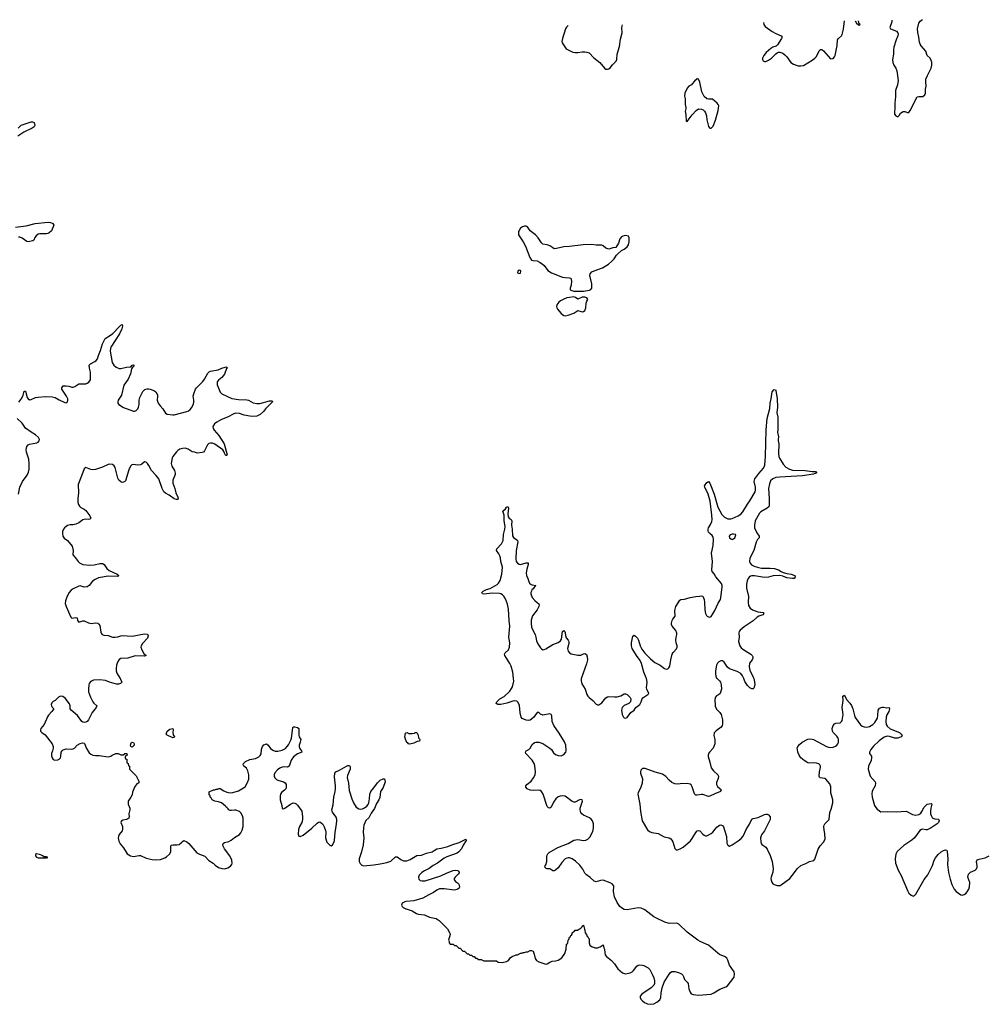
# Model space of a CAD drawing. Header units: inches. Extents: x 2323336 to 2565056, y 902223 to 1020938.
# Tile 2 of 43: x 2334488 to 2348274, y 1005354 to 1019400. Entities that reach past the tile are written whole.
import ezdxf

# ---------------------------------------------------------------- set-up
doc = ezdxf.new("R2010")
doc.units = ezdxf.units.IN
doc.header["$MEASUREMENT"] = 0
for name, color, linetype in [('C3030', 7, 'Continuous'), ('C3031', 7, 'Continuous'), ('C3040', 7, 'Continuous'), ('C3041', 7, 'Continuous')]:
    doc.layers.add(name, color=color, linetype=linetype)

msp = doc.modelspace()

# ---------------------------------------------------------------- linework, layer by layer
at = {"layer": 'C3030', "color": 6, "elevation": 200}
for points in [[(2335920, 1010000), (2335926, 1009990), (2335943, 1009950), (2335928, 1009932), (2335898, 1009922), (2335870, 1009922), (2335770, 1009950), (2335710, 1009973), (2335630, 1009984), (2335541, 1009979), (2335510, 1009966), (2335492, 1009950), (2335478, 1009930), (2335472, 1009910), (2335468, 1009850), (2335471, 1009810), (2335497, 1009737), (2335531, 1009670), (2335548, 1009648), (2335587, 1009610), (2335580, 1009590), (2335524, 1009516), (2335468, 1009410), (2335450, 1009390), (2335430, 1009377), (2335410, 1009373), (2335390, 1009378), (2335376, 1009390), (2335313, 1009473), (2335222, 1009550), (2335209, 1009570), (2335208, 1009610), (2335200, 1009640), (2335139, 1009719), (2335104, 1009744), (2335070, 1009748), (2335043, 1009737), (2334993, 1009690), (2334965, 1009675), (2334946, 1009654), (2334938, 1009630), (2334941, 1009610), (2334952, 1009592), (2334975, 1009570), (2334948, 1009530), (2334899, 1009481), (2334883, 1009457), (2334836, 1009344), (2334792, 1009290), (2334785, 1009270), (2334787, 1009250), (2334806, 1009230), (2334850, 1009199), (2334951, 1009070), (2334966, 1009030), (2334966, 1009010), (2334958, 1008970), (2334942, 1008930), (2334940, 1008900), (2334950, 1008871), (2334968, 1008848), (2334990, 1008839), (2335030, 1008841), (2335051, 1008849), (2335070, 1008868), (2335076, 1008890), (2335082, 1008950), (2335092, 1008970), (2335110, 1008986), (2335150, 1008997), (2335230, 1008992), (2335250, 1008997), (2335270, 1009010), (2335310, 1009052), (2335350, 1009075), (2335383, 1009083), (2335410, 1009079), (2335414, 1009074), (2335443, 1009003), (2335463, 1008963), (2335480, 1008940), (2335502, 1008922), (2335530, 1008909), (2335570, 1008903), (2335623, 1008903), (2335750, 1008884), (2335786, 1008894), (2335809, 1008910), (2335858, 1008930), (2335892, 1008930), (2335930, 1008911), (2335965, 1008915), (2335990, 1008931), (2336014, 1008930), (2336022, 1008910), (2335994, 1008890), (2335994, 1008870), (2335998, 1008858), (2336014, 1008850), (2336014, 1008810), (2336018, 1008798), (2336034, 1008790), (2336038, 1008758), (2336054, 1008750), (2336054, 1008710), (2336150, 1008614), (2336192, 1008530), (2336176, 1008510), (2336160, 1008500), (2336127, 1008453), (2336098, 1008382), (2336090, 1008343), (2336075, 1008310), (2336034, 1008250), (2336034, 1008210), (2336060, 1008150), (2336061, 1008130), (2336047, 1008070), (2336050, 1008029), (2336044, 1008010), (2336030, 1008000), (2336010, 1007991), (2335958, 1007982), (2335945, 1007975), (2335937, 1007963), (2335933, 1007950), (2335953, 1007890), (2335955, 1007850), (2335949, 1007830), (2335905, 1007775), (2335896, 1007750), (2335895, 1007730), (2335902, 1007682), (2335922, 1007642), (2335970, 1007587), (2336005, 1007525), (2336023, 1007503), (2336070, 1007472), (2336110, 1007461), (2336190, 1007477), (2336210, 1007477), (2336290, 1007439), (2336378, 1007418), (2336430, 1007414), (2336498, 1007422), (2336557, 1007443), (2336582, 1007458), (2336626, 1007494), (2336644, 1007530), (2336642, 1007590), (2336644, 1007610), (2336650, 1007623), (2336670, 1007631), (2336730, 1007627), (2336765, 1007635), (2336798, 1007662), (2336810, 1007677), (2336830, 1007690), (2336874, 1007670), (2336901, 1007650), (2336986, 1007546), (2337017, 1007517), (2337054, 1007494), (2337130, 1007466), (2337185, 1007405), (2337247, 1007370), (2337277, 1007337), (2337324, 1007304), (2337370, 1007292), (2337410, 1007289), (2337458, 1007302), (2337494, 1007326), (2337513, 1007350), (2337519, 1007370), (2337514, 1007410), (2337483, 1007470), (2337409, 1007570), (2337388, 1007610), (2337385, 1007635), (2337391, 1007650), (2337410, 1007662), (2337470, 1007678), (2337504, 1007696), (2337550, 1007735), (2337622, 1007778), (2337642, 1007798), (2337663, 1007837), (2337675, 1007890), (2337674, 1008010), (2337665, 1008045), (2337644, 1008084), (2337623, 1008103), (2337570, 1008125), (2337550, 1008125), (2337510, 1008117), (2337490, 1008121), (2337470, 1008130), (2337463, 1008143), (2337450, 1008150), (2337443, 1008163), (2337430, 1008170), (2337422, 1008182), (2337366, 1008226), (2337324, 1008244), (2337269, 1008250), (2337234, 1008270), (2337218, 1008298), (2337210, 1008304), (2337198, 1008338), (2337190, 1008344), (2337190, 1008385), (2337250, 1008412), (2337270, 1008412), (2337290, 1008422), (2337310, 1008422), (2337329, 1008431), (2337349, 1008431), (2337398, 1008398), (2337441, 1008381), (2337490, 1008373), (2337530, 1008374), (2337610, 1008400), (2337680, 1008440), (2337703, 1008457), (2337733, 1008507), (2337754, 1008566), (2337758, 1008590), (2337757, 1008630), (2337744, 1008684), (2337721, 1008721), (2337687, 1008750), (2337676, 1008770), (2337682, 1008790), (2337710, 1008816), (2337770, 1008847), (2337850, 1008861), (2337897, 1008883), (2337918, 1008902), (2337931, 1008929), (2337937, 1008990), (2337950, 1009034), (2337970, 1009055), (2338010, 1009071), (2338030, 1009051), (2338063, 1009003), (2338099, 1008979), (2338130, 1008967), (2338170, 1008967), (2338230, 1008981), (2338277, 1009003), (2338322, 1009058), (2338357, 1009123), (2338366, 1009150), (2338384, 1009296), (2338390, 1009313), (2338410, 1009314), (2338450, 1009303), (2338468, 1009288), (2338471, 1009190), (2338476, 1009170), (2338497, 1009130), (2338490, 1009093), (2338474, 1009050), (2338473, 1009030), (2338477, 1009010), (2338506, 1008970), (2338510, 1008950), (2338450, 1008928), (2338395, 1008885), (2338362, 1008838), (2338330, 1008750), (2338310, 1008738), (2338250, 1008742), (2338230, 1008738), (2338198, 1008722), (2338163, 1008697), (2338126, 1008654), (2338118, 1008630), (2338118, 1008610), (2338127, 1008587), (2338150, 1008561), (2338170, 1008551), (2338253, 1008530), (2338275, 1008515), (2338290, 1008490), (2338291, 1008450), (2338282, 1008430), (2338266, 1008410), (2338223, 1008377), (2338208, 1008352), (2338201, 1008330), (2338202, 1008270), (2338226, 1008190), (2338230, 1008146), (2338250, 1008144), (2338270, 1008152), (2338350, 1008211), (2338390, 1008226), (2338410, 1008225), (2338430, 1008215), (2338450, 1008193), (2338512, 1008110), (2338523, 1008030), (2338520, 1007990), (2338511, 1007949), (2338480, 1007890), (2338466, 1007850), (2338461, 1007781), (2338470, 1007754), (2338490, 1007747), (2338530, 1007766), (2338655, 1007865), (2338730, 1007937), (2338750, 1007952), (2338770, 1007958), (2338790, 1007945), (2338810, 1007923), (2338830, 1007888), (2338850, 1007836), (2338855, 1007810), (2338850, 1007730), (2338869, 1007669), (2338910, 1007623), (2338930, 1007617), (2338950, 1007631), (2338970, 1007664), (2338978, 1007690), (2338988, 1007810), (2339003, 1007890), (2339011, 1007970), (2339011, 1007991), (2339002, 1008022), (2338950, 1008096), (2338943, 1008110), (2338940, 1008130), (2338961, 1008199), (2338967, 1008310), (2338988, 1008390), (2338992, 1008428), (2338993, 1008470), (2338979, 1008601), (2338982, 1008650), (2338995, 1008670), (2339050, 1008692), (2339150, 1008753), (2339170, 1008761), (2339190, 1008763), (2339201, 1008741), (2339200, 1008710), (2339164, 1008616), (2339160, 1008590), (2339177, 1008510), (2339186, 1008406), (2339223, 1008283), (2339247, 1008227), (2339286, 1008166), (2339323, 1008143), (2339350, 1008138), (2339378, 1008142), (2339405, 1008155), (2339439, 1008181), (2339457, 1008203), (2339467, 1008230), (2339477, 1008283), (2339480, 1008350), (2339494, 1008390), (2339540, 1008440), (2339590, 1008512), (2339630, 1008550), (2339673, 1008573), (2339690, 1008572), (2339698, 1008550), (2339699, 1008530), (2339670, 1008445), (2339635, 1008390), (2339623, 1008303), (2339611, 1008270), (2339579, 1008221), (2339550, 1008146), (2339500, 1008080), (2339470, 1008016), (2339426, 1007974), (2339398, 1007910), (2339391, 1007870), (2339389, 1007811), (2339395, 1007730), (2339389, 1007630), (2339365, 1007530), (2339331, 1007430), (2339329, 1007410), (2339332, 1007390), (2339344, 1007364), (2339370, 1007338), (2339391, 1007331), (2339537, 1007343), (2339630, 1007356), (2339724, 1007376), (2339782, 1007398), (2339850, 1007459), (2339870, 1007460), (2339922, 1007422), (2339963, 1007403), (2340000, 1007403)], [(2340000, 1009113), (2339990, 1009135), (2339983, 1009170), (2339990, 1009221), (2340000, 1009226)], [(2340000, 1006820), (2339982, 1006818), (2339945, 1006795), (2339935, 1006770), (2339941, 1006750), (2339956, 1006736), (2339996, 1006716), (2340000, 1006715)]]:
    msp.add_lwpolyline(points, dxfattribs=at)
for points in [[(2336670, 1009157), (2336592, 1009192), (2336579, 1009210), (2336592, 1009250), (2336630, 1009277), (2336671, 1009290), (2336677, 1009270), (2336670, 1009230), (2336679, 1009199), (2336696, 1009170), (2336690, 1009161)], [(2336090, 1009022), (2336073, 1009033), (2336069, 1009049), (2336077, 1009083), (2336090, 1009096), (2336110, 1009087), (2336122, 1009070), (2336119, 1009050)], [(2334730, 1007500), (2334716, 1007490), (2334714, 1007470), (2334730, 1007453), (2334750, 1007444), (2334870, 1007446), (2334888, 1007450), (2334870, 1007456), (2334830, 1007459), (2334821, 1007470), (2334773, 1007493)]]:
    msp.add_lwpolyline(points, close=True, dxfattribs=at)
at = {"layer": 'C3031', "color": 6, "elevation": 200}
for points in [[(2334466, 1017854), (2334510, 1017897), (2334650, 1017942), (2334670, 1017943), (2334694, 1017934), (2334703, 1017890), (2334694, 1017870), (2334668, 1017850), (2334545, 1017795), (2334462, 1017738)], [(2334430, 1016442), (2334582, 1016458), (2334710, 1016493), (2334892, 1016512), (2334930, 1016507), (2334950, 1016497), (2334961, 1016490), (2334973, 1016470), (2334940, 1016390), (2334910, 1016359), (2334890, 1016349), (2334870, 1016346), (2334775, 1016345), (2334750, 1016338), (2334722, 1016318), (2334706, 1016294), (2334690, 1016255), (2334674, 1016246), (2334610, 1016233), (2334590, 1016234), (2334525, 1016285), (2334490, 1016297), (2334470, 1016296)], [(2334478, 1013942), (2334517, 1014003), (2334536, 1014044), (2334550, 1014101), (2334570, 1014100), (2334596, 1014010), (2334609, 1013989), (2334630, 1013978), (2334650, 1013980), (2334714, 1014010), (2334750, 1014017), (2334850, 1014023), (2334950, 1014019), (2334992, 1014012), (2335050, 1013975), (2335130, 1013938), (2335150, 1013934), (2335161, 1013939), (2335172, 1013950), (2335176, 1013970), (2335173, 1013990), (2335158, 1014030), (2335091, 1014130), (2335089, 1014150), (2335097, 1014163), (2335110, 1014176), (2335150, 1014178), (2335190, 1014172), (2335230, 1014157), (2335250, 1014157), (2335274, 1014166), (2335330, 1014206), (2335430, 1014207), (2335450, 1014214), (2335472, 1014228), (2335497, 1014263), (2335500, 1014290), (2335498, 1014370), (2335483, 1014430), (2335480, 1014470), (2335498, 1014490), (2335558, 1014522), (2335580, 1014540), (2335596, 1014564), (2335610, 1014610), (2335641, 1014679), (2335670, 1014776), (2335708, 1014852), (2335771, 1014889), (2335817, 1014923), (2335910, 1015025), (2335930, 1015043), (2335950, 1015053), (2335956, 1015030), (2335947, 1014990), (2335910, 1014918), (2335790, 1014730), (2335783, 1014710), (2335780, 1014670), (2335807, 1014510), (2335832, 1014470), (2335864, 1014444), (2335905, 1014425), (2335930, 1014423), (2336010, 1014442), (2336073, 1014447), (2336090, 1014470), (2336110, 1014475), (2336117, 1014470), (2336111, 1014450), (2336099, 1014441), (2336082, 1014418), (2336067, 1014350), (2336037, 1014270), (2335975, 1014185), (2335938, 1014042), (2335895, 1013970), (2335888, 1013950), (2335888, 1013930), (2335903, 1013910), (2335969, 1013869), (2336110, 1013814), (2336130, 1013815), (2336150, 1013825), (2336171, 1013849), (2336182, 1013870), (2336191, 1013909), (2336194, 1013970), (2336204, 1014010), (2336245, 1014095), (2336253, 1014107), (2336275, 1014125), (2336306, 1014134), (2336326, 1014134), (2336350, 1014130), (2336403, 1014110), (2336430, 1014090), (2336452, 1014050), (2336454, 1014030), (2336447, 1013970), (2336464, 1013930), (2336490, 1013890), (2336530, 1013850), (2336568, 1013788), (2336590, 1013772), (2336670, 1013763), (2336690, 1013764), (2336871, 1013809), (2336898, 1013822), (2336920, 1013840), (2336937, 1013863), (2336965, 1013915), (2336973, 1013947), (2336973, 1013970), (2336964, 1014030), (2336970, 1014062), (2336994, 1014130), (2337010, 1014150), (2337102, 1014238), (2337126, 1014274), (2337170, 1014358), (2337190, 1014377), (2337210, 1014387), (2337317, 1014403), (2337370, 1014430), (2337418, 1014442), (2337430, 1014450), (2337442, 1014442), (2337445, 1014430), (2337438, 1014422), (2337410, 1014341), (2337370, 1014297), (2337324, 1014256), (2337307, 1014233), (2337303, 1014217), (2337304, 1014190), (2337317, 1014157), (2337348, 1014088), (2337370, 1014061), (2337515, 1013995), (2337610, 1013983), (2337730, 1013979), (2337750, 1013974), (2337816, 1013936), (2337870, 1013923), (2337914, 1013926), (2338050, 1013965), (2338085, 1013965), (2338094, 1013954), (2338094, 1013950), (2337992, 1013848), (2337964, 1013810), (2337916, 1013770), (2337870, 1013744), (2337810, 1013738), (2337770, 1013742), (2337690, 1013759), (2337621, 1013781), (2337570, 1013786), (2337542, 1013778), (2337454, 1013730), (2337365, 1013695), (2337300, 1013660), (2337267, 1013633), (2337245, 1013595), (2337247, 1013570), (2337262, 1013542), (2337330, 1013467), (2337406, 1013350), (2337446, 1013194), (2337437, 1013183), (2337430, 1013183), (2337425, 1013190), (2337410, 1013216), (2337402, 1013242), (2337385, 1013265), (2337270, 1013345), (2337238, 1013358), (2337210, 1013361), (2337186, 1013354), (2337165, 1013335), (2337125, 1013250), (2337110, 1013231), (2337090, 1013224), (2337018, 1013218), (2336986, 1013230), (2336950, 1013233), (2336892, 1013272), (2336847, 1013287), (2336810, 1013285), (2336770, 1013272), (2336744, 1013256), (2336724, 1013236), (2336670, 1013167), (2336663, 1013150), (2336650, 1013070), (2336657, 1013030), (2336696, 1012970), (2336708, 1012930), (2336707, 1012910), (2336674, 1012830), (2336671, 1012790), (2336699, 1012710), (2336714, 1012650), (2336744, 1012590), (2336748, 1012572), (2336746, 1012554), (2336726, 1012554), (2336690, 1012566), (2336619, 1012619), (2336566, 1012646), (2336545, 1012665), (2336520, 1012710), (2336471, 1012851), (2336437, 1012897), (2336370, 1012970), (2336330, 1013039), (2336310, 1013069), (2336290, 1013089), (2336267, 1013093), (2336230, 1013059), (2336210, 1013050), (2336170, 1013047), (2336110, 1013056), (2336086, 1013050), (2336068, 1013032), (2336043, 1012977), (2335997, 1012823), (2335989, 1012811), (2335970, 1012801), (2335950, 1012800), (2335930, 1012806), (2335903, 1012830), (2335890, 1012861), (2335851, 1013011), (2335836, 1013036), (2335810, 1013054), (2335770, 1013061), (2335750, 1013056), (2335670, 1013016), (2335570, 1012981), (2335530, 1012979), (2335503, 1012983), (2335430, 1013013), (2335410, 1012993), (2335402, 1012978), (2335320, 1012770), (2335329, 1012650), (2335316, 1012570), (2335316, 1012516), (2335325, 1012485), (2335339, 1012459), (2335359, 1012439), (2335410, 1012415), (2335430, 1012398), (2335490, 1012322), (2335504, 1012290), (2335487, 1012273), (2335470, 1012270), (2335427, 1012273), (2335390, 1012266), (2335330, 1012221), (2335290, 1012202), (2335250, 1012194), (2335210, 1012193), (2335170, 1012183), (2335149, 1012171), (2335128, 1012152), (2335113, 1012130), (2335101, 1012099), (2335097, 1012070), (2335104, 1012030), (2335124, 1012004), (2335169, 1011970), (2335237, 1011890), (2335249, 1011830), (2335247, 1011767), (2335281, 1011730), (2335321, 1011670), (2335339, 1011650), (2335390, 1011630), (2335490, 1011619), (2335550, 1011621), (2335630, 1011642), (2335670, 1011640), (2335691, 1011630), (2335730, 1011570), (2335762, 1011542), (2335878, 1011490), (2335901, 1011470), (2335890, 1011459), (2335750, 1011462), (2335610, 1011438), (2335564, 1011416), (2335528, 1011392), (2335477, 1011330), (2335450, 1011310), (2335410, 1011307), (2335350, 1011322), (2335330, 1011317), (2335250, 1011283), (2335220, 1011260), (2335194, 1011230), (2335166, 1011174), (2335142, 1011110), (2335137, 1011070), (2335149, 1011030), (2335216, 1010876), (2335230, 1010864), (2335290, 1010872), (2335307, 1010867), (2335315, 1010830), (2335330, 1010806), (2335390, 1010826), (2335410, 1010825), (2335470, 1010798), (2335508, 1010788), (2335570, 1010797), (2335603, 1010790), (2335618, 1010778), (2335630, 1010757), (2335644, 1010664), (2335649, 1010649), (2335664, 1010630), (2335690, 1010620), (2335750, 1010614), (2335810, 1010593), (2335849, 1010591), (2335886, 1010594), (2335930, 1010612), (2335950, 1010614), (2336090, 1010604), (2336270, 1010637), (2336310, 1010634), (2336320, 1010610), (2336310, 1010577), (2336240, 1010500), (2336222, 1010470), (2336218, 1010450), (2336228, 1010410), (2336258, 1010358), (2336293, 1010330), (2336270, 1010321), (2336134, 1010326), (2336030, 1010294), (2335933, 1010287), (2335908, 1010272), (2335884, 1010236), (2335868, 1010192), (2335863, 1010143), (2335865, 1010110), (2335876, 1010076), (2335920, 1010000)], [(2334470, 1012630), (2334491, 1012730), (2334529, 1012810), (2334597, 1012903), (2334614, 1012946), (2334623, 1012990), (2334625, 1013070), (2334617, 1013130), (2334583, 1013230), (2334581, 1013270), (2334589, 1013310), (2334610, 1013335), (2334630, 1013345), (2334735, 1013365), (2334750, 1013371), (2334768, 1013390), (2334770, 1013410), (2334758, 1013438), (2334716, 1013476), (2334650, 1013514), (2334570, 1013574), (2334522, 1013642), (2334450, 1013710)]]:
    msp.add_lwpolyline(points, dxfattribs=at)
at = {"layer": 'C3040', "color": 6, "elevation": 200}
for points in [[(2340000, 1006715), (2340084, 1006690), (2340122, 1006662), (2340149, 1006649), (2340170, 1006642), (2340260, 1006630), (2340335, 1006595), (2340430, 1006577), (2340470, 1006550), (2340588, 1006430), (2340621, 1006370), (2340627, 1006350), (2340605, 1006270), (2340614, 1006250), (2340614, 1006230), (2340630, 1006214), (2340672, 1006212), (2340690, 1006194), (2340712, 1006192), (2340750, 1006154), (2340770, 1006154), (2340810, 1006114), (2340830, 1006114), (2340870, 1006074), (2340890, 1006074), (2340910, 1006054), (2340930, 1006054), (2340950, 1006034), (2340970, 1006034), (2340990, 1006014), (2341010, 1006014), (2341030, 1005994), (2341070, 1005992), (2341110, 1005974), (2341287, 1005973), (2341310, 1005954), (2341370, 1005951), (2341433, 1005967), (2341459, 1005981), (2341490, 1006021), (2341510, 1006038), (2341570, 1006062), (2341590, 1006062), (2341630, 1006082), (2341650, 1006082), (2341670, 1006092), (2341690, 1006092), (2341710, 1006102), (2341735, 1006105), (2341770, 1006122), (2341790, 1006122), (2341810, 1006111), (2341828, 1006068), (2341842, 1006010), (2341861, 1005981), (2341890, 1005960), (2341990, 1005927), (2342010, 1005930), (2342050, 1005956), (2342084, 1005970), (2342130, 1005975), (2342170, 1005984), (2342221, 1006019), (2342262, 1006078), (2342281, 1006139), (2342288, 1006210), (2342300, 1006220), (2342307, 1006233), (2342310, 1006271), (2342320, 1006280), (2342330, 1006311), (2342342, 1006318), (2342350, 1006338), (2342358, 1006342), (2342366, 1006354), (2342370, 1006376), (2342390, 1006395), (2342402, 1006398), (2342409, 1006410), (2342446, 1006414), (2342460, 1006420), (2342470, 1006431), (2342485, 1006435), (2342505, 1006455), (2342510, 1006471), (2342530, 1006482), (2342544, 1006424), (2342550, 1006414), (2342555, 1006375), (2342570, 1006352), (2342582, 1006322), (2342590, 1006318), (2342600, 1006300), (2342611, 1006290), (2342611, 1006230), (2342620, 1006200), (2342653, 1006173), (2342672, 1006170), (2342690, 1006161), (2342730, 1006159), (2342767, 1006173), (2342810, 1006202), (2342821, 1006161), (2342830, 1006142), (2342832, 1006090), (2342840, 1006060), (2342857, 1006037), (2342930, 1005980), (2342972, 1005930), (2343018, 1005858), (2343084, 1005804), (2343130, 1005790), (2343197, 1005803), (2343223, 1005817), (2343244, 1005836), (2343290, 1005898), (2343310, 1005912), (2343330, 1005918), (2343370, 1005915), (2343390, 1005909), (2343450, 1005873), (2343473, 1005850), (2343510, 1005784), (2343533, 1005730), (2343543, 1005690), (2343540, 1005650), (2343530, 1005629), (2343492, 1005588), (2343360, 1005500), (2343339, 1005470), (2343337, 1005450), (2343347, 1005427), (2343367, 1005407), (2343401, 1005381), (2343441, 1005361), (2343490, 1005354), (2343530, 1005360), (2343576, 1005384), (2343620, 1005420), (2343632, 1005450), (2343636, 1005517), (2343652, 1005590), (2343682, 1005670), (2343750, 1005786), (2343770, 1005808), (2343790, 1005822), (2343830, 1005824), (2343886, 1005810), (2343925, 1005790), (2343945, 1005770), (2343957, 1005750), (2343969, 1005709), (2344010, 1005672), (2344024, 1005650), (2344033, 1005573), (2344049, 1005529), (2344066, 1005506), (2344094, 1005494), (2344170, 1005485), (2344350, 1005500), (2344390, 1005516), (2344475, 1005570), (2344558, 1005602), (2344582, 1005618), (2344677, 1005743), (2344685, 1005790), (2344676, 1005816), (2344610, 1005914), (2344586, 1005986), (2344572, 1006012), (2344550, 1006033), (2344470, 1006066), (2344443, 1006083), (2344310, 1006199), (2344195, 1006250), (2344162, 1006270), (2344010, 1006382), (2343890, 1006496), (2343870, 1006508), (2343850, 1006513), (2343750, 1006508), (2343690, 1006525), (2343570, 1006581), (2343530, 1006604), (2343402, 1006702), (2343350, 1006728), (2343310, 1006732), (2343150, 1006701), (2343110, 1006709), (2343071, 1006730), (2343049, 1006750), (2343010, 1006806), (2342971, 1006889), (2342956, 1006964), (2342961, 1007041), (2342959, 1007050), (2342943, 1007070), (2342908, 1007088), (2342810, 1007124), (2342770, 1007122), (2342710, 1007103), (2342682, 1007110), (2342624, 1007164), (2342570, 1007200), (2342550, 1007227), (2342521, 1007281), (2342477, 1007337), (2342417, 1007397), (2342370, 1007429), (2342330, 1007442), (2342310, 1007443), (2342290, 1007441), (2342270, 1007430), (2342221, 1007379), (2342170, 1007300), (2342130, 1007268), (2342110, 1007258), (2342090, 1007258), (2342050, 1007288), (2342010, 1007286), (2341998, 1007290), (2341980, 1007310), (2341983, 1007330), (2341994, 1007346), (2342006, 1007390), (2342006, 1007470), (2342021, 1007499), (2342038, 1007522), (2342162, 1007590), (2342311, 1007649), (2342390, 1007694), (2342450, 1007704), (2342530, 1007692), (2342562, 1007698), (2342590, 1007712), (2342620, 1007740), (2342662, 1007818), (2342671, 1007869), (2342670, 1007930), (2342657, 1007970), (2342637, 1007997), (2342614, 1008014), (2342530, 1008051), (2342505, 1008070), (2342491, 1008090), (2342483, 1008130), (2342484, 1008150), (2342490, 1008179), (2342517, 1008250), (2342509, 1008269), (2342490, 1008275), (2342470, 1008272), (2342410, 1008240), (2342390, 1008238), (2342370, 1008246), (2342270, 1008322), (2342230, 1008329), (2342195, 1008325), (2342168, 1008312), (2342137, 1008283), (2342103, 1008237), (2342070, 1008167), (2342050, 1008153), (2342030, 1008158), (2342010, 1008177), (2341953, 1008353), (2341930, 1008390), (2341910, 1008402), (2341890, 1008407), (2341810, 1008403), (2341770, 1008410), (2341727, 1008430), (2341705, 1008450), (2341708, 1008470), (2341723, 1008490), (2341784, 1008536), (2341817, 1008583), (2341839, 1008630), (2341846, 1008670), (2341837, 1008757), (2341827, 1008790), (2341795, 1008835), (2341708, 1008930), (2341701, 1008950), (2341710, 1008970), (2341750, 1008989), (2341770, 1009006), (2341799, 1009061), (2341830, 1009088), (2341850, 1009094), (2341890, 1009093), (2341950, 1009076), (2342051, 1009010), (2342075, 1008990), (2342102, 1008942), (2342130, 1008917), (2342170, 1008904), (2342210, 1008901), (2342230, 1008906), (2342250, 1008919), (2342275, 1008950), (2342281, 1008970), (2342275, 1009050), (2342257, 1009097), (2342183, 1009223), (2342104, 1009330), (2342084, 1009390), (2342078, 1009470), (2342066, 1009490), (2342050, 1009497), (2341950, 1009479), (2341914, 1009494), (2341890, 1009519), (2341870, 1009519), (2341823, 1009450), (2341790, 1009420), (2341770, 1009408), (2341750, 1009403), (2341712, 1009408), (2341654, 1009430), (2341638, 1009450), (2341625, 1009510), (2341617, 1009617), (2341599, 1009659), (2341578, 1009678), (2341550, 1009683), (2341522, 1009678), (2341436, 1009650), (2341350, 1009629), (2341309, 1009629), (2341286, 1009646), (2341295, 1009670), (2341312, 1009690), (2341337, 1009710), (2341397, 1009743), (2341478, 1009822), (2341503, 1009857), (2341515, 1009885), (2341538, 1009962), (2341533, 1010000)], [(2342498, 1010000), (2342494, 1009970), (2342506, 1009926), (2342555, 1009850), (2342576, 1009776), (2342590, 1009750), (2342609, 1009729), (2342663, 1009690), (2342710, 1009636), (2342730, 1009625), (2342750, 1009628), (2342790, 1009653), (2342850, 1009726), (2342870, 1009741), (2342890, 1009747), (2342970, 1009739), (2343010, 1009741), (2343064, 1009756), (2343110, 1009784), (2343130, 1009782), (2343150, 1009773), (2343193, 1009730), (2343204, 1009710), (2343199, 1009670), (2343177, 1009643), (2343110, 1009616), (2343096, 1009604), (2343083, 1009590), (2343073, 1009550), (2343082, 1009490), (2343099, 1009450), (2343110, 1009441), (2343130, 1009436), (2343150, 1009446), (2343205, 1009515), (2343252, 1009548), (2343278, 1009590), (2343331, 1009630), (2343354, 1009670), (2343364, 1009710), (2343374, 1009726), (2343447, 1009773), (2343461, 1009790), (2343433, 1009850), (2343429, 1009869), (2343436, 1009950), (2343426, 1010000)], [(2344437, 1010000), (2344471, 1009970), (2344482, 1009950), (2344492, 1009912), (2344496, 1009850), (2344490, 1009819), (2344477, 1009790), (2344453, 1009770), (2344425, 1009755), (2344406, 1009730), (2344400, 1009690), (2344406, 1009626), (2344408, 1009608), (2344426, 1009566), (2344475, 1009515), (2344491, 1009490), (2344512, 1009410), (2344514, 1009350), (2344508, 1009330), (2344493, 1009307), (2344423, 1009257), (2344395, 1009225), (2344388, 1009190), (2344404, 1009130), (2344402, 1009070), (2344390, 1009032), (2344377, 1009010), (2344327, 1008953), (2344314, 1008930), (2344307, 1008910), (2344307, 1008890), (2344331, 1008810), (2344348, 1008728), (2344383, 1008683), (2344445, 1008630), (2344453, 1008610), (2344450, 1008576), (2344424, 1008516), (2344424, 1008490), (2344440, 1008460), (2344480, 1008430), (2344493, 1008413), (2344485, 1008390), (2344402, 1008358), (2344330, 1008322), (2344310, 1008320), (2344230, 1008345), (2344210, 1008347), (2344150, 1008336), (2344130, 1008338), (2344110, 1008356), (2344078, 1008458), (2344063, 1008483), (2344050, 1008496), (2344010, 1008503), (2343910, 1008501), (2343870, 1008494), (2343830, 1008497), (2343790, 1008517), (2343753, 1008550), (2343705, 1008605), (2343656, 1008636), (2343550, 1008665), (2343410, 1008719), (2343370, 1008718), (2343346, 1008694), (2343342, 1008670), (2343344, 1008650), (2343369, 1008571), (2343368, 1008510), (2343345, 1008450), (2343307, 1008373), (2343303, 1008350), (2343331, 1008210), (2343344, 1008104), (2343368, 1007970), (2343444, 1007844), (2343470, 1007819), (2343505, 1007805), (2343595, 1007790), (2343682, 1007742), (2343750, 1007730), (2343775, 1007715), (2343790, 1007697), (2343802, 1007670), (2343830, 1007577), (2343850, 1007560), (2343870, 1007558), (2343910, 1007571), (2343950, 1007594), (2344054, 1007686), (2344081, 1007719), (2344130, 1007807), (2344150, 1007827), (2344170, 1007833), (2344188, 1007828), (2344230, 1007781), (2344250, 1007766), (2344270, 1007756), (2344290, 1007757), (2344350, 1007790), (2344372, 1007808), (2344405, 1007855), (2344430, 1007881), (2344470, 1007911), (2344490, 1007916), (2344510, 1007907), (2344525, 1007885), (2344567, 1007750), (2344575, 1007655), (2344590, 1007626), (2344610, 1007610), (2344650, 1007630), (2344735, 1007685), (2344780, 1007720), (2344805, 1007755), (2344848, 1007850), (2344897, 1007923), (2344930, 1007994), (2344950, 1008007), (2345019, 1008021), (2345110, 1008063), (2345130, 1008068), (2345150, 1008067), (2345170, 1008057), (2345190, 1008030), (2345192, 1007990), (2345110, 1007831), (2345067, 1007770), (2345055, 1007730), (2345057, 1007670), (2345061, 1007650), (2345072, 1007632), (2345130, 1007595), (2345150, 1007569), (2345190, 1007478), (2345218, 1007390), (2345236, 1007290), (2345230, 1007239), (2345205, 1007170), (2345201, 1007150), (2345204, 1007124), (2345215, 1007095), (2345230, 1007075), (2345250, 1007062), (2345290, 1007049), (2345332, 1007050), (2345350, 1007059), (2345471, 1007149), (2345507, 1007190), (2345582, 1007290), (2345627, 1007333), (2345699, 1007361), (2345754, 1007390), (2345812, 1007408), (2345830, 1007425), (2345874, 1007566), (2345904, 1007616), (2345950, 1007665), (2345974, 1007710), (2345973, 1007790), (2345960, 1007840), (2345955, 1007890), (2345960, 1007910), (2345971, 1007929), (2346032, 1007990), (2346043, 1008090), (2346063, 1008137), (2346085, 1008230), (2346083, 1008270), (2346056, 1008370), (2346055, 1008455), (2346041, 1008501), (2345987, 1008567), (2345970, 1008576), (2345906, 1008586), (2345895, 1008595), (2345890, 1008609), (2345894, 1008670), (2345909, 1008730), (2345909, 1008750), (2345901, 1008770), (2345885, 1008785), (2345850, 1008796), (2345810, 1008798), (2345750, 1008793), (2345730, 1008797), (2345675, 1008830), (2345631, 1008870), (2345604, 1008910), (2345588, 1008950), (2345579, 1008990), (2345578, 1009010), (2345584, 1009030), (2345610, 1009062), (2345650, 1009093), (2345730, 1009138), (2345750, 1009142), (2345790, 1009138), (2345808, 1009130), (2345993, 1009033), (2346023, 1009023), (2346050, 1009019), (2346090, 1009022), (2346125, 1009035), (2346144, 1009050), (2346158, 1009070), (2346164, 1009090), (2346166, 1009130), (2346161, 1009150), (2346141, 1009181), (2346089, 1009230), (2346080, 1009250), (2346076, 1009290), (2346088, 1009330), (2346110, 1009355), (2346130, 1009367), (2346190, 1009371), (2346211, 1009389), (2346217, 1009403), (2346231, 1009489), (2346218, 1009590), (2346231, 1009690), (2346230, 1009750), (2346250, 1009764), (2346280, 1009700), (2346327, 1009650), (2346350, 1009617), (2346370, 1009570), (2346394, 1009474), (2346405, 1009445), (2346482, 1009342), (2346504, 1009324), (2346530, 1009313), (2346570, 1009308), (2346610, 1009317), (2346654, 1009346), (2346684, 1009376), (2346722, 1009438), (2346728, 1009472), (2346731, 1009550), (2346750, 1009577), (2346790, 1009595), (2346810, 1009595), (2346856, 1009584), (2346890, 1009586), (2346894, 1009570), (2346886, 1009530), (2346857, 1009483), (2346846, 1009450), (2346840, 1009390), (2346848, 1009348), (2346862, 1009322), (2346905, 1009285), (2347034, 1009230), (2347060, 1009210), (2347072, 1009190), (2347060, 1009170), (2347010, 1009149), (2346970, 1009151), (2346894, 1009174), (2346870, 1009178), (2346845, 1009175), (2346816, 1009164), (2346746, 1009114), (2346664, 1009036), (2346628, 1008990), (2346607, 1008950), (2346610, 1008930), (2346636, 1008896), (2346639, 1008870), (2346631, 1008830), (2346594, 1008750), (2346587, 1008710), (2346617, 1008610), (2346690, 1008530), (2346696, 1008510), (2346687, 1008470), (2346647, 1008393), (2346642, 1008358), (2346647, 1008307), (2346680, 1008190), (2346700, 1008160), (2346719, 1008139), (2346750, 1008113), (2346770, 1008102), (2346870, 1008104), (2346990, 1008098), (2347130, 1008110), (2347223, 1008063), (2347270, 1008053), (2347310, 1008060), (2347339, 1008081), (2347356, 1008104), (2347390, 1008167), (2347430, 1008208), (2347490, 1008218), (2347497, 1008210), (2347482, 1008150), (2347478, 1008110), (2347480, 1008070), (2347486, 1008046), (2347500, 1008020), (2347511, 1008011), (2347539, 1007999), (2347593, 1007993), (2347601, 1007970), (2347592, 1007950), (2347572, 1007930), (2347487, 1007870), (2347430, 1007845), (2347410, 1007844), (2347370, 1007852), (2347350, 1007847), (2347326, 1007834), (2347249, 1007730), (2347210, 1007698), (2347098, 1007622), (2347005, 1007535), (2346984, 1007496), (2346973, 1007430), (2346979, 1007370), (2347017, 1007270), (2347059, 1007190), (2347150, 1006977), (2347170, 1006942), (2347203, 1006910), (2347230, 1006899), (2347250, 1006906), (2347270, 1006925), (2347390, 1007134), (2347439, 1007201), (2347506, 1007334), (2347530, 1007411), (2347550, 1007446), (2347587, 1007490), (2347630, 1007530), (2347662, 1007550), (2347690, 1007557), (2347710, 1007553), (2347716, 1007536), (2347724, 1007430), (2347723, 1007350), (2347735, 1007235), (2347758, 1007138), (2347784, 1007064), (2347816, 1006996), (2347843, 1006963), (2347910, 1006916), (2347930, 1006912), (2347960, 1006920), (2347983, 1006937), (2348001, 1006959), (2348024, 1006996), (2348035, 1007030), (2348037, 1007090), (2348012, 1007170), (2348021, 1007210), (2348050, 1007240), (2348114, 1007266), (2348134, 1007286), (2348145, 1007310), (2348146, 1007330), (2348134, 1007390), (2348146, 1007413), (2348170, 1007424), (2348258, 1007442), (2348314, 1007470)], [(2344957, 1010000), (2344970, 1009956), (2344973, 1009910), (2344957, 1009863), (2344950, 1009855), (2344930, 1009856), (2344903, 1009870), (2344870, 1009900), (2344830, 1009961), (2344814, 1010000)], [(2340000, 1009226), (2340010, 1009231), (2340038, 1009218), (2340084, 1009216), (2340117, 1009223), (2340130, 1009231), (2340150, 1009231), (2340170, 1009194), (2340177, 1009157), (2340190, 1009142), (2340194, 1009130), (2340190, 1009110), (2340156, 1009104), (2340110, 1009079), (2340070, 1009069), (2340050, 1009066), (2340032, 1009070), (2340023, 1009083), (2340010, 1009091), (2340000, 1009113)], [(2340000, 1007403), (2340010, 1007403), (2340059, 1007421), (2340150, 1007476), (2340220, 1007480), (2340290, 1007510), (2340370, 1007528), (2340399, 1007550), (2340439, 1007570), (2340500, 1007580), (2340595, 1007605), (2340650, 1007629), (2340758, 1007662), (2340850, 1007710), (2340854, 1007690), (2340814, 1007626), (2340790, 1007571), (2340750, 1007528), (2340726, 1007510), (2340581, 1007459), (2340542, 1007438), (2340446, 1007370), (2340385, 1007335), (2340330, 1007290), (2340261, 1007259), (2340224, 1007236), (2340184, 1007196), (2340175, 1007170), (2340181, 1007141), (2340201, 1007121), (2340230, 1007114), (2340270, 1007118), (2340495, 1007185), (2340583, 1007230), (2340670, 1007264), (2340710, 1007270), (2340730, 1007265), (2340750, 1007254), (2340756, 1007230), (2340744, 1007210), (2340697, 1007170), (2340685, 1007150), (2340684, 1007130), (2340704, 1007104), (2340730, 1007088), (2340749, 1007070), (2340763, 1007030), (2340758, 1007010), (2340728, 1006990), (2340690, 1006983), (2340543, 1007003), (2340477, 1007003), (2340438, 1006982), (2340390, 1006949), (2340322, 1006918), (2340236, 1006870), (2340110, 1006828), (2340000, 1006820)]]:
    msp.add_lwpolyline(points, dxfattribs=at)
at = {"layer": 'C3041', "color": 6}
for points, elevation in [([(2342309, 1019313), (2342307, 1019310), (2342287, 1019293), (2342273, 1019270), (2342228, 1019130), (2342222, 1019090), (2342227, 1019070), (2342284, 1018984), (2342378, 1018938), (2342410, 1018931), (2342450, 1018931), (2342510, 1018942), (2342550, 1018942), (2342578, 1018938), (2342610, 1018925), (2342675, 1018855), (2342762, 1018790), (2342830, 1018708), (2342850, 1018694), (2342870, 1018692), (2342890, 1018698), (2342910, 1018714), (2342943, 1018757), (2342994, 1018810), (2343006, 1018830), (2343008, 1018910), (2343043, 1019017), (2343058, 1019122), (2343082, 1019210), (2343077, 1019290), (2343087, 1019326)], 300), ([(2345098, 1019361), (2345100, 1019330), (2345121, 1019301), (2345219, 1019230), (2345270, 1019201), (2345350, 1019170), (2345362, 1019150), (2345355, 1019130), (2345298, 1019042), (2345276, 1019024), (2345230, 1019008), (2345200, 1018990), (2345136, 1018930), (2345102, 1018890), (2345084, 1018850), (2345083, 1018830), (2345091, 1018811), (2345110, 1018802), (2345130, 1018804), (2345170, 1018820), (2345210, 1018850), (2345270, 1018913), (2345290, 1018928), (2345310, 1018935), (2345330, 1018935), (2345370, 1018922), (2345399, 1018899), (2345430, 1018870), (2345488, 1018790), (2345525, 1018765), (2345590, 1018743), (2345630, 1018741), (2345668, 1018748), (2345790, 1018820), (2345830, 1018850), (2345850, 1018876), (2345890, 1018954), (2345910, 1018976), (2345930, 1018974), (2345950, 1018956), (2346050, 1018841), (2346090, 1018847), (2346110, 1018871), (2346117, 1018890), (2346147, 1019030), (2346154, 1019110), (2346164, 1019130), (2346207, 1019170), (2346218, 1019190), (2346236, 1019264), (2346252, 1019381)], 300), ([(2346402, 1019383), (2346423, 1019350), (2346450, 1019327), (2346470, 1019322), (2346473, 1019330), (2346461, 1019341), (2346452, 1019384)], 300), ([(2346929, 1019392), (2346926, 1019370), (2346898, 1019290), (2346901, 1019281), (2346910, 1019268), (2346994, 1019234), (2347014, 1019214), (2347017, 1019197), (2347013, 1019170), (2346987, 1019110), (2346957, 1019010), (2346950, 1018970), (2346950, 1018910), (2346937, 1018830), (2346941, 1018790), (2346953, 1018753), (2346982, 1018710), (2346998, 1018670), (2347016, 1018530), (2347007, 1018470), (2346978, 1018390), (2346978, 1018302), (2346968, 1018210), (2346971, 1018130), (2346964, 1018090), (2346967, 1018050), (2346985, 1018030), (2347010, 1018012), (2347030, 1018032), (2347050, 1018065), (2347089, 1018091), (2347111, 1018091), (2347150, 1018078), (2347170, 1018078), (2347190, 1018102), (2347290, 1018298), (2347310, 1018306), (2347370, 1018302), (2347398, 1018330), (2347409, 1018350), (2347409, 1018409), (2347417, 1018450), (2347411, 1018511), (2347414, 1018550), (2347435, 1018605), (2347490, 1018710), (2347497, 1018750), (2347495, 1018795), (2347490, 1018819), (2347474, 1018850), (2347433, 1018890), (2347413, 1018950), (2347346, 1019026), (2347330, 1019050), (2347320, 1019080), (2347312, 1019150), (2347297, 1019217), (2347294, 1019270), (2347310, 1019350), (2347330, 1019380), (2347350, 1019395), (2347362, 1019400)], 300), ([(2343426, 1010000), (2343424, 1010010), (2343390, 1010092), (2343356, 1010216), (2343337, 1010257), (2343283, 1010330), (2343223, 1010430), (2343215, 1010470), (2343214, 1010510), (2343235, 1010605), (2343250, 1010618), (2343270, 1010608), (2343298, 1010578), (2343316, 1010550), (2343338, 1010470), (2343362, 1010422), (2343405, 1010365), (2343484, 1010284), (2343549, 1010229), (2343623, 1010190), (2343684, 1010144), (2343710, 1010137), (2343730, 1010138), (2343748, 1010152), (2343762, 1010178), (2343773, 1010270), (2343796, 1010350), (2343810, 1010374), (2343855, 1010425), (2343864, 1010450), (2343864, 1010470), (2343850, 1010510), (2343845, 1010550), (2343849, 1010590), (2343862, 1010630), (2343862, 1010650), (2343847, 1010687), (2343793, 1010750), (2343785, 1010770), (2343784, 1010790), (2343792, 1010828), (2343802, 1010850), (2343835, 1010890), (2343834, 1010970), (2343846, 1011030), (2343901, 1011119), (2343918, 1011130), (2343970, 1011135), (2344050, 1011158), (2344130, 1011173), (2344186, 1011174), (2344210, 1011181), (2344230, 1011175), (2344251, 1011131), (2344257, 1011090), (2344260, 1010980), (2344269, 1010930), (2344282, 1010902), (2344293, 1010890), (2344310, 1010880), (2344330, 1010879), (2344352, 1010888), (2344376, 1010924), (2344403, 1010970), (2344450, 1011076), (2344483, 1011130), (2344489, 1011151), (2344509, 1011310), (2344508, 1011330), (2344496, 1011356), (2344416, 1011450), (2344393, 1011493), (2344365, 1011530), (2344358, 1011550), (2344367, 1011670), (2344354, 1011790), (2344379, 1011901), (2344382, 1011990), (2344377, 1012017), (2344362, 1012042), (2344330, 1012070), (2344314, 1012090), (2344306, 1012110), (2344305, 1012130), (2344310, 1012150), (2344342, 1012198), (2344360, 1012240), (2344363, 1012270), (2344360, 1012330), (2344336, 1012530), (2344307, 1012630), (2344258, 1012730), (2344257, 1012750), (2344290, 1012799), (2344310, 1012813), (2344330, 1012790), (2344393, 1012630), (2344445, 1012445), (2344502, 1012342), (2344541, 1012301), (2344590, 1012281), (2344630, 1012278), (2344650, 1012283), (2344737, 1012323), (2344773, 1012347), (2344802, 1012378), (2344866, 1012490), (2344902, 1012538), (2344977, 1012663), (2344983, 1012690), (2344982, 1012730), (2344963, 1012810), (2344974, 1012850), (2345030, 1012925), (2345098, 1013002), (2345116, 1013044), (2345126, 1013170), (2345136, 1013550), (2345149, 1013709), (2345187, 1013853), (2345192, 1013930), (2345208, 1013990), (2345222, 1014090), (2345250, 1014125), (2345270, 1014116), (2345274, 1014110), (2345291, 1013990), (2345297, 1013870), (2345286, 1013790), (2345299, 1013730), (2345302, 1013550), (2345298, 1013518), (2345311, 1013450), (2345305, 1013410), (2345306, 1013390), (2345316, 1013350), (2345311, 1013210), (2345315, 1013170), (2345323, 1013143), (2345377, 1013057), (2345417, 1013017), (2345466, 1012986), (2345510, 1012976), (2345690, 1012970), (2345790, 1012957), (2345837, 1012957), (2345856, 1012950), (2345845, 1012930), (2345810, 1012919), (2345655, 1012895), (2345330, 1012876), (2345271, 1012869), (2345228, 1012852), (2345198, 1012822), (2345180, 1012780), (2345166, 1012710), (2345176, 1012570), (2345176, 1012464), (2345171, 1012450), (2345150, 1012434), (2345060, 1012380), (2345039, 1012361), (2344976, 1012250), (2344968, 1012190), (2344970, 1012150), (2345002, 1012082), (2345036, 1012030), (2345035, 1012010), (2345010, 1011983), (2344992, 1011948), (2344959, 1011830), (2344901, 1011719), (2344895, 1011670), (2344905, 1011645), (2344923, 1011623), (2344962, 1011602), (2345024, 1011584), (2345070, 1011578), (2345190, 1011578), (2345255, 1011570), (2345310, 1011551), (2345347, 1011527), (2345375, 1011515), (2345430, 1011498), (2345491, 1011489), (2345530, 1011478), (2345542, 1011470), (2345548, 1011450), (2345532, 1011428), (2345510, 1011426), (2345430, 1011439), (2345370, 1011464), (2345331, 1011471), (2345234, 1011466), (2345170, 1011447), (2345110, 1011442), (2344970, 1011465), (2344930, 1011465), (2344910, 1011460), (2344893, 1011447), (2344879, 1011430), (2344864, 1011396), (2344854, 1011346), (2344853, 1011290), (2344884, 1011170), (2344879, 1011090), (2344883, 1011043), (2344907, 1011007), (2344941, 1010981), (2345015, 1010955), (2345090, 1010943), (2345099, 1010930), (2345089, 1010910), (2345030, 1010890), (2345004, 1010876), (2344950, 1010823), (2344821, 1010739), (2344764, 1010690), (2344750, 1010670), (2344747, 1010653), (2344749, 1010590), (2344742, 1010530), (2344757, 1010470), (2344779, 1010439), (2344800, 1010420), (2344914, 1010350), (2344935, 1010330), (2344944, 1010310), (2344942, 1010290), (2344934, 1010270), (2344899, 1010221), (2344891, 1010170), (2344900, 1010120), (2344950, 1010023), (2344957, 1010000)], 200), ([(2341533, 1010000), (2341523, 1010090), (2341496, 1010176), (2341477, 1010217), (2341407, 1010330), (2341403, 1010350), (2341414, 1010370), (2341459, 1010410), (2341475, 1010450), (2341477, 1010510), (2341465, 1010590), (2341481, 1010750), (2341470, 1010830), (2341461, 1010990), (2341443, 1011063), (2341416, 1011136), (2341395, 1011175), (2341376, 1011196), (2341350, 1011209), (2341330, 1011214), (2341230, 1011220), (2341107, 1011207), (2341088, 1011210), (2341081, 1011230), (2341097, 1011250), (2341146, 1011270), (2341196, 1011284), (2341296, 1011344), (2341319, 1011361), (2341341, 1011399), (2341366, 1011490), (2341373, 1011590), (2341350, 1011670), (2341344, 1011724), (2341337, 1011750), (2341322, 1011782), (2341287, 1011830), (2341291, 1011850), (2341358, 1011922), (2341383, 1011970), (2341390, 1012056), (2341408, 1012130), (2341411, 1012169), (2341399, 1012250), (2341400, 1012330), (2341381, 1012390), (2341417, 1012423), (2341430, 1012445), (2341450, 1012454), (2341458, 1012430), (2341451, 1012350), (2341455, 1012310), (2341468, 1012288), (2341497, 1012270), (2341508, 1012250), (2341504, 1012190), (2341513, 1012133), (2341517, 1012037), (2341533, 1012013), (2341578, 1011978), (2341586, 1011970), (2341591, 1011951), (2341569, 1011830), (2341564, 1011710), (2341571, 1011671), (2341587, 1011647), (2341611, 1011631), (2341630, 1011630), (2341710, 1011652), (2341739, 1011650), (2341740, 1011630), (2341720, 1011560), (2341711, 1011510), (2341716, 1011470), (2341736, 1011430), (2341752, 1011372), (2341760, 1011360), (2341781, 1011341), (2341796, 1011336), (2341851, 1011330), (2341838, 1011322), (2341810, 1011282), (2341793, 1011267), (2341790, 1011248), (2341778, 1011230), (2341776, 1011210), (2341796, 1011156), (2341834, 1011114), (2341870, 1011088), (2341890, 1011066), (2341895, 1011050), (2341894, 1011030), (2341870, 1010982), (2341802, 1010898), (2341784, 1010836), (2341781, 1010790), (2341790, 1010730), (2341839, 1010630), (2341851, 1010590), (2341858, 1010538), (2341877, 1010497), (2341917, 1010437), (2341930, 1010424), (2341950, 1010413), (2341970, 1010416), (2341990, 1010425), (2342090, 1010487), (2342166, 1010514), (2342200, 1010540), (2342215, 1010565), (2342228, 1010670), (2342250, 1010686), (2342265, 1010670), (2342270, 1010656), (2342274, 1010614), (2342284, 1010584), (2342310, 1010549), (2342318, 1010530), (2342318, 1010502), (2342303, 1010430), (2342312, 1010392), (2342329, 1010369), (2342354, 1010354), (2342450, 1010334), (2342490, 1010337), (2342530, 1010354), (2342550, 1010357), (2342570, 1010343), (2342581, 1010310), (2342586, 1010270), (2342570, 1010212), (2342499, 1010010), (2342498, 1010000)], 200), ([(2344814, 1010000), (2344799, 1010039), (2344771, 1010071), (2344723, 1010103), (2344610, 1010142), (2344585, 1010165), (2344535, 1010235), (2344511, 1010252), (2344490, 1010254), (2344460, 1010240), (2344440, 1010220), (2344424, 1010190), (2344414, 1010110), (2344412, 1010070), (2344417, 1010037), (2344428, 1010008), (2344437, 1010000)], 200)]:
    msp.add_lwpolyline(points, dxfattribs=dict(at, elevation=elevation))
for points, elevation in [([(2344150, 1018555), (2344110, 1018521), (2344077, 1018483), (2344070, 1018469), (2344030, 1018449), (2344010, 1018422), (2343975, 1018350), (2343971, 1018311), (2343981, 1018270), (2343977, 1018190), (2343991, 1018149), (2343991, 1018130), (2343981, 1018090), (2343991, 1018049), (2343992, 1017952), (2344010, 1017945), (2344077, 1018043), (2344135, 1018105), (2344170, 1018128), (2344210, 1018125), (2344236, 1018116), (2344256, 1018096), (2344270, 1018070), (2344283, 1018030), (2344288, 1017970), (2344310, 1017874), (2344330, 1017854), (2344350, 1017852), (2344360, 1017860), (2344377, 1017883), (2344410, 1017965), (2344450, 1018105), (2344461, 1018170), (2344451, 1018191), (2344436, 1018210), (2344370, 1018266), (2344310, 1018264), (2344290, 1018269), (2344250, 1018305), (2344218, 1018370), (2344190, 1018510), (2344170, 1018549)], 300), ([(2341690, 1016455), (2341657, 1016443), (2341630, 1016425), (2341610, 1016394), (2341604, 1016376), (2341601, 1016330), (2341671, 1016231), (2341703, 1016170), (2341766, 1016006), (2341790, 1015971), (2341810, 1015963), (2341870, 1015959), (2341903, 1015943), (2341939, 1015919), (2341970, 1015891), (2342022, 1015822), (2342073, 1015790), (2342230, 1015726), (2342270, 1015720), (2342330, 1015719), (2342350, 1015711), (2342360, 1015670), (2342353, 1015613), (2342341, 1015570), (2342340, 1015550), (2342350, 1015542), (2342390, 1015529), (2342530, 1015528), (2342617, 1015543), (2342635, 1015550), (2342648, 1015570), (2342648, 1015630), (2342620, 1015750), (2342624, 1015776), (2342650, 1015802), (2342681, 1015819), (2342800, 1015860), (2342884, 1015910), (2342930, 1015951), (2342965, 1015990), (2342999, 1016041), (2343019, 1016061), (2343072, 1016108), (2343110, 1016127), (2343150, 1016159), (2343169, 1016190), (2343179, 1016230), (2343179, 1016290), (2343171, 1016311), (2343130, 1016321), (2343090, 1016312), (2343070, 1016301), (2343048, 1016272), (2343028, 1016212), (2342991, 1016149), (2342950, 1016144), (2342890, 1016125), (2342850, 1016139), (2342810, 1016174), (2342790, 1016181), (2342710, 1016181), (2342650, 1016193), (2342526, 1016186), (2342330, 1016163), (2342250, 1016158), (2342144, 1016136), (2342113, 1016133), (2342090, 1016143), (2342050, 1016176), (2342010, 1016189), (2341950, 1016197), (2341930, 1016217), (2341884, 1016290), (2341843, 1016330), (2341768, 1016388), (2341730, 1016443), (2341710, 1016452)], 300), ([(2341610, 1015829), (2341591, 1015810), (2341588, 1015788), (2341610, 1015778), (2341630, 1015785), (2341637, 1015810), (2341630, 1015822)], 300), ([(2342390, 1015444), (2342330, 1015439), (2342290, 1015430), (2342239, 1015410), (2342200, 1015390), (2342176, 1015370), (2342150, 1015330), (2342145, 1015310), (2342148, 1015290), (2342157, 1015270), (2342210, 1015208), (2342250, 1015179), (2342270, 1015175), (2342310, 1015187), (2342390, 1015213), (2342450, 1015251), (2342510, 1015232), (2342530, 1015236), (2342549, 1015250), (2342562, 1015290), (2342565, 1015355), (2342575, 1015385), (2342589, 1015410), (2342576, 1015430), (2342550, 1015440), (2342510, 1015440), (2342450, 1015411), (2342416, 1015436)], 300), ([(2344670, 1012062), (2344650, 1012060), (2344623, 1012050), (2344608, 1012032), (2344613, 1012010), (2344630, 1011993), (2344650, 1011986), (2344670, 1011993), (2344687, 1012010), (2344701, 1012050), (2344696, 1012056)], 200)]:
    msp.add_lwpolyline(points, close=True, dxfattribs=dict(at, elevation=elevation))

doc.saveas('drawing.dxf')
